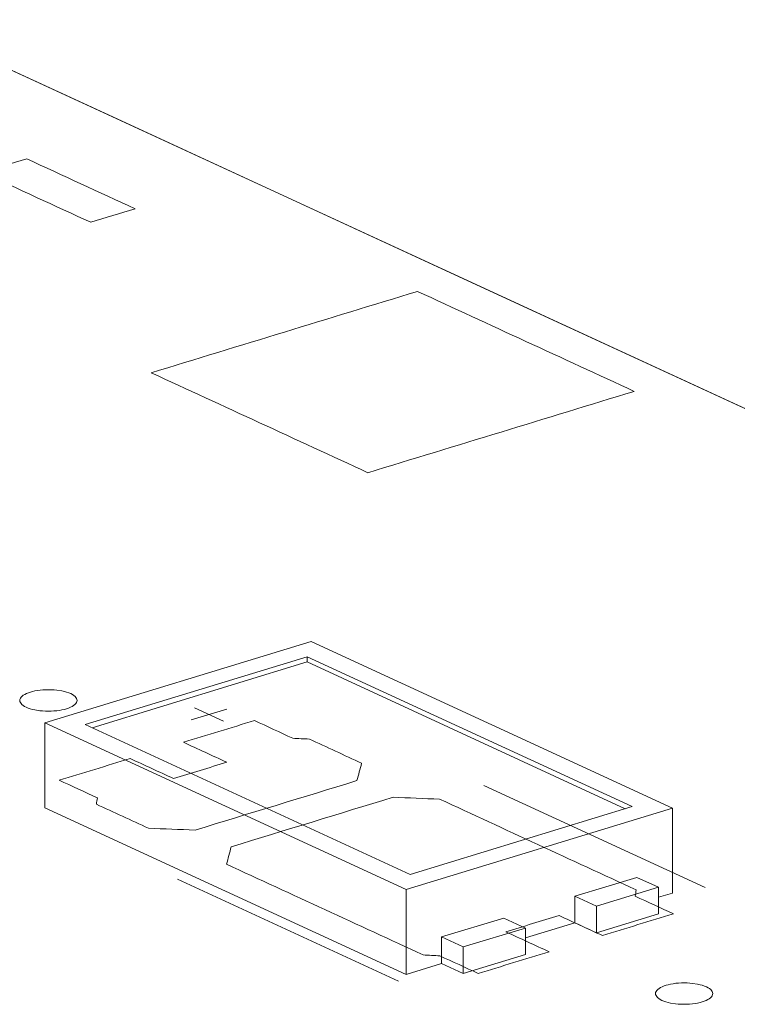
# Model space of a CAD drawing. Header units: inches. Extents: x -36 to 647, y 177 to 609.
# Tile 4 of 256: x 97 to 103, y 355 to 364. Entities that reach past the tile are written whole.
import ezdxf

# ---------------------------------------------------------------- set-up
doc = ezdxf.new("R2010")
doc.units = ezdxf.units.IN
doc.header["$MEASUREMENT"] = 0
doc.layers.add('1', color=7, linetype='Continuous')

# ---------------------------------------------------------------- blocks, each defined once
blk = doc.blocks.new('block 3631')
at = {"layer": '1', "color": 155, "lineweight": 18, "true_color": 0x4c7299}
blk.add_lwpolyline([(100.3533, 356.3519), (97.5128, 357.6622)], dxfattribs=at)
blk = doc.blocks.new('block 3632')
at = {"layer": '1', "color": 155, "lineweight": 18, "true_color": 0x4c7299}
blk.add_lwpolyline([(102.2923, 356.9443), (100.3533, 356.3519)], dxfattribs=at)
blk = doc.blocks.new('block 3633')
at = {"layer": '1', "color": 155, "lineweight": 18, "true_color": 0x4c7299}
blk.add_lwpolyline([(99.4518, 358.2546), (102.2923, 356.9443)], dxfattribs=at)
blk = doc.blocks.new('block 3634')
at = {"layer": '1', "color": 155, "lineweight": 18, "true_color": 0x4c7299}
blk.add_lwpolyline([(99.4879, 358.3867), (97.1611, 357.6757)], dxfattribs=at)
blk = doc.blocks.new('block 3635')
at = {"layer": '1', "color": 155, "lineweight": 18, "true_color": 0x4c7299}
blk.add_lwpolyline([(97.1611, 357.6757), (100.3172, 356.2199)], dxfattribs=at)
blk = doc.blocks.new('block 3636')
at = {"layer": '1', "color": 155, "lineweight": 18, "true_color": 0x4c7299}
blk.add_lwpolyline([(100.3172, 356.2199), (102.644, 356.9308)], dxfattribs=at)
blk = doc.blocks.new('block 3637')
at = {"layer": '1', "color": 155, "lineweight": 18, "true_color": 0x4c7299}
blk.add_lwpolyline([(97.5128, 357.6622), (99.4518, 358.2546)], dxfattribs=at)
blk = doc.blocks.new('block 3638')
at = {"layer": '1', "color": 155, "lineweight": 18, "true_color": 0x4c7299}
blk.add_lwpolyline([(102.644, 356.9308), (99.4879, 358.3867)], dxfattribs=at)
blk = doc.blocks.new('block 3639')
at = {"layer": '1', "color": 155, "lineweight": 18, "true_color": 0x4c7299}
blk.add_lwpolyline([(102.5231, 356.2389), (102.3337, 356.3262)], dxfattribs=at)
blk = doc.blocks.new('block 3640')
at = {"layer": '1', "color": 155, "lineweight": 18, "true_color": 0x4c7299}
blk.add_lwpolyline([(101.9802, 356.073), (102.5231, 356.2389)], dxfattribs=at)
blk = doc.blocks.new('block 3641')
at = {"layer": '1', "color": 155, "lineweight": 18, "true_color": 0x4c7299}
blk.add_lwpolyline([(101.7908, 356.1603), (101.9802, 356.073)], dxfattribs=at)
blk = doc.blocks.new('block 3642')
at = {"layer": '1', "color": 155, "lineweight": 18, "true_color": 0x4c7299}
blk.add_lwpolyline([(101.1703, 355.9708), (101.3597, 355.8834)], dxfattribs=at)
blk = doc.blocks.new('block 3643')
at = {"layer": '1', "color": 155, "lineweight": 18, "true_color": 0x4c7299}
blk.add_lwpolyline([(101.3597, 355.8834), (100.8168, 355.7175)], dxfattribs=at)
blk = doc.blocks.new('block 3812')
at = {"layer": '1', "color": 155, "lineweight": 18, "true_color": 0x4c7299}
blk.add_lwpolyline([(100.8168, 355.7175), (100.6274, 355.8049)], dxfattribs=at)
blk = doc.blocks.new('block 3939')
at = {"layer": '1', "color": 155, "lineweight": 18, "true_color": 0x4c7299}
blk.add_lwpolyline([(95.9116, 363.822), (108.4587, 358.0341)], dxfattribs=at)
blk = doc.blocks.new('block 4861')
at = {"layer": '1', "color": 155, "lineweight": 18, "true_color": 0x4c7299}
blk.add_lwpolyline([(102.644, 356.9308), (102.644, 356.1893)], dxfattribs=at)
blk = doc.blocks.new('block 4862')
at = {"layer": '1', "color": 155, "lineweight": 18, "true_color": 0x4c7299}
blk.add_lwpolyline([(97.1611, 357.6757), (97.1611, 356.9343)], dxfattribs=at)
blk = doc.blocks.new('block 4863')
at = {"layer": '1', "color": 155, "lineweight": 18, "true_color": 0x4c7299}
blk.add_lwpolyline([(100.3172, 356.2199), (100.3172, 355.4784)], dxfattribs=at)
blk = doc.blocks.new('block 4864')
at = {"layer": '1', "color": 155, "lineweight": 18, "true_color": 0x4c7299}
blk.add_lwpolyline([(99.4518, 358.2083), (99.4518, 358.2546)], dxfattribs=at)
blk = doc.blocks.new('block 4865')
at = {"layer": '1', "color": 155, "lineweight": 18, "true_color": 0x4c7299}
blk.add_lwpolyline([(97.5732, 357.6343), (99.4518, 358.2083)], dxfattribs=at)
blk = doc.blocks.new('block 4866')
at = {"layer": '1', "color": 155, "lineweight": 18, "true_color": 0x4c7299}
blk.add_lwpolyline([(99.4518, 358.2083), (102.2318, 356.9259)], dxfattribs=at)
blk = doc.blocks.new('block 4867')
at = {"layer": '1', "color": 155, "lineweight": 18, "true_color": 0x4c7299}
blk.add_lwpolyline([(101.7908, 356.1603), (101.7908, 355.9286)], dxfattribs=at)
blk = doc.blocks.new('block 4868')
at = {"layer": '1', "color": 155, "lineweight": 18, "true_color": 0x4c7299}
blk.add_lwpolyline([(100.6274, 355.8049), (100.6274, 355.5732)], dxfattribs=at)
blk = doc.blocks.new('block 4869')
at = {"layer": '1', "color": 155, "lineweight": 18, "true_color": 0x4c7299}
blk.add_lwpolyline([(101.9802, 356.073), (101.9802, 355.8413)], dxfattribs=at)
blk = doc.blocks.new('block 4870')
at = {"layer": '1', "color": 155, "lineweight": 18, "true_color": 0x4c7299}
blk.add_lwpolyline([(102.5231, 356.2389), (102.5231, 356.0071)], dxfattribs=at)
blk = doc.blocks.new('block 4871')
at = {"layer": '1', "color": 155, "lineweight": 18, "true_color": 0x4c7299}
blk.add_lwpolyline([(102.3337, 356.3262), (101.7908, 356.1603)], dxfattribs=at)
blk = doc.blocks.new('block 4872')
at = {"layer": '1', "color": 155, "lineweight": 18, "true_color": 0x4c7299}
blk.add_lwpolyline([(100.8168, 355.7175), (100.8168, 355.4858)], dxfattribs=at)
blk = doc.blocks.new('block 4873')
at = {"layer": '1', "color": 155, "lineweight": 18, "true_color": 0x4c7299}
blk.add_lwpolyline([(101.3597, 355.8834), (101.3597, 355.6517)], dxfattribs=at)
blk = doc.blocks.new('block 4874')
at = {"layer": '1', "color": 155, "lineweight": 18, "true_color": 0x4c7299}
blk.add_lwpolyline([(100.6274, 355.8049), (101.1703, 355.9708)], dxfattribs=at)
blk = doc.blocks.new('block 4875')
at = {"layer": '1', "color": 155, "lineweight": 18, "true_color": 0x4c7299}
blk.add_lwpolyline([(101.3597, 355.6517), (100.8168, 355.4858)], dxfattribs=at)
blk = doc.blocks.new('block 4876')
at = {"layer": '1', "color": 155, "lineweight": 18, "true_color": 0x4c7299}
blk.add_lwpolyline([(101.9802, 355.8413), (102.5231, 356.0071)], dxfattribs=at)
blk = doc.blocks.new('block 4877')
at = {"layer": '1', "color": 155, "lineweight": 18, "true_color": 0x4c7299}
blk.add_lwpolyline([(100.8168, 355.4858), (100.6274, 355.5732)], dxfattribs=at)
blk = doc.blocks.new('block 4878')
at = {"layer": '1', "color": 155, "lineweight": 18, "true_color": 0x4c7299}
blk.add_lwpolyline([(101.7908, 355.9286), (101.9802, 355.8413)], dxfattribs=at)
blk = doc.blocks.new('block 4879')
at = {"layer": '1', "color": 155, "lineweight": 18, "true_color": 0x4c7299}
blk.add_lwpolyline([(97.1611, 356.9343), (100.3172, 355.4784)], dxfattribs=at)
blk = doc.blocks.new('block 4880')
at = {"layer": '1', "color": 155, "lineweight": 18, "true_color": 0x4c7299}
blk.add_lwpolyline([(100.3172, 355.4784), (100.6274, 355.5732)], dxfattribs=at)
blk = doc.blocks.new('block 4881')
at = {"layer": '1', "color": 155, "lineweight": 18, "true_color": 0x4c7299}
blk.add_lwpolyline([(102.5231, 356.1524), (102.644, 356.1893)], dxfattribs=at)
blk = doc.blocks.new('block 4882')
at = {"layer": '1', "color": 155, "lineweight": 18, "true_color": 0x4c7299}
blk.add_lwpolyline([(101.3597, 355.7969), (101.7908, 355.9286)], dxfattribs=at)
blk = doc.blocks.new('block 5864')
at = {"layer": '1', "color": 18, "lineweight": 13, "true_color": 0x4c0000}
blk.add_lwpolyline([(100.2507, 355.4187), (98.319, 356.3098)], dxfattribs=at)
blk = doc.blocks.new('block 5884')
at = {"layer": '1', "color": 18, "lineweight": 13, "true_color": 0x4c0000}
blk.add_lwpolyline([(100.2507, 355.4187), (98.319, 356.3098)], dxfattribs=at)
blk = doc.blocks.new('block 6131')
at = {"layer": '1', "color": 18, "lineweight": 13, "true_color": 0x4c0000}
blk.add_lwpolyline([(98.44, 357.7023), (98.7502, 357.7971)], dxfattribs=at)
blk = doc.blocks.new('block 6134')
at = {"layer": '1', "color": 18, "lineweight": 13, "true_color": 0x4c0000}
blk.add_lwpolyline([(98.469, 357.8075), (98.7215, 357.691)], dxfattribs=at)
blk = doc.blocks.new('block 6156')
at = {"layer": '1', "color": 18, "lineweight": 13, "true_color": 0x4c0000}
blk.add_lwpolyline([(98.469, 357.8075), (98.7215, 357.691)], dxfattribs=at)
blk = doc.blocks.new('block 6158')
at = {"layer": '1', "color": 18, "lineweight": 13, "true_color": 0x4c0000}
blk.add_lwpolyline([(102.929, 356.237), (100.9973, 357.1281)], dxfattribs=at)
blk = doc.blocks.new('block 6167')
at = {"layer": '1', "color": 18, "lineweight": 13, "true_color": 0x4c0000}
blk.add_lwpolyline([(102.929, 356.237), (100.9973, 357.1281)], dxfattribs=at)
blk = doc.blocks.new('block 6185')
at = {"layer": '1', "color": 18, "lineweight": 13, "true_color": 0x4c0000}
blk.add_lwpolyline([(98.44, 357.7023), (98.7502, 357.7971)], dxfattribs=at)
blk = doc.blocks.new('block 6201')
at = {"layer": '1', "color": 18, "lineweight": 13, "true_color": 0x4c0000}
blk.add_lwpolyline([(95.9116, 363.822), (108.4587, 358.0341)], dxfattribs=at)
blk = doc.blocks.new('block 6202')
at = {"layer": '1', "color": 18, "lineweight": 13, "true_color": 0x4c0000}
blk.add_lwpolyline([(95.9116, 363.822), (108.4587, 358.0341)], dxfattribs=at)
blk = doc.blocks.new('block 9164')
at = {"layer": '1', "color": 18, "lineweight": 13, "true_color": 0x4c0000}
blk.add_lwpolyline([(87.4831, 361.2469), (94.7359, 363.4628), (96.4304, 363.5827), (97.9061, 362.902), (100.8574, 361.5406), (106.76, 358.8177), (108.2357, 358.137), (107.3122, 357.415), (108.1649, 356.6009), (110.481, 356.5068), (112.15, 356.3314)], dxfattribs=at)
blk = doc.blocks.new('block 9166')
at = {"layer": '1', "color": 18, "lineweight": 13, "true_color": 0x4c0000}
blk.add_open_spline([(102.0325, 355.8179), (102.2394, 355.8811), (102.4462, 355.9443), (102.653, 356.0075), (102.5415, 356.0589), (102.4299, 356.1104), (102.3184, 356.1618), (102.3217, 356.1802), (102.325, 356.1985), (102.3283, 356.2168), (101.7553, 356.481), (101.1824, 356.7453), (100.6095, 357.0096), (100.4741, 357.015), (100.3388, 357.0204), (100.2034, 357.0258), (99.7318, 356.8817), (99.2601, 356.7376), (98.7885, 356.5935), (98.775, 356.5426), (98.7615, 356.4917), (98.7481, 356.4409), (99.321, 356.1766), (99.8939, 355.9123), (100.4668, 355.648), (100.5152, 355.6455), (100.5636, 355.643), (100.612, 355.6405), (100.7236, 355.589), (100.8351, 355.5376), (100.9467, 355.4861), (101.1535, 355.5493), (101.3604, 355.6125), (101.5672, 355.6757), (101.4409, 355.7339), (101.3147, 355.7922), (101.1885, 355.8504), (101.3436, 355.8978), (101.4987, 355.9452), (101.6538, 355.9926), (101.7801, 355.9344), (101.9063, 355.8761), (102.0325, 355.8179)], degree=3, knots=[0, 0, 0, 0, 1, 1, 1, 2, 2, 2, 3, 3, 3, 4, 4, 4, 5, 5, 5, 6, 6, 6, 7, 7, 7, 8, 8, 8, 9, 9, 9, 10, 10, 10, 11, 11, 11, 12, 12, 12, 13, 13, 13, 14, 14, 14, 14], dxfattribs=at)
blk = doc.blocks.new('block 9174')
at = {"layer": '1', "color": 18, "lineweight": 13, "true_color": 0x4c0000}
blk.add_open_spline([(99.9282, 357.3239), (99.9148, 357.273), (99.9013, 357.2222), (99.8878, 357.1713), (99.4162, 357.0272), (98.9445, 356.8831), (98.4729, 356.739), (98.3375, 356.7444), (98.2021, 356.7498), (98.0668, 356.7551), (97.9147, 356.8253), (97.7625, 356.8955), (97.6104, 356.9657), (97.6137, 356.984), (97.617, 357.0022), (97.6204, 357.0205), (97.5088, 357.072), (97.3972, 357.1235), (97.2856, 357.175), (97.4925, 357.2381), (97.6993, 357.3013), (97.9061, 357.3645), (98.0324, 357.3063), (98.1586, 357.2481), (98.2848, 357.1898), (98.44, 357.2372), (98.5951, 357.2846), (98.7502, 357.332), (98.624, 357.3902), (98.4977, 357.4485), (98.3715, 357.5067), (98.5783, 357.5699), (98.7851, 357.6331), (98.992, 357.6963), (99.1035, 357.6448), (99.2151, 357.5934), (99.3267, 357.5419), (99.3751, 357.5394), (99.4235, 357.5369), (99.4719, 357.5344), (99.624, 357.4642), (99.7761, 357.394), (99.9282, 357.3239)], degree=3, knots=[0, 0, 0, 0, 1, 1, 1, 2, 2, 2, 3, 3, 3, 4, 4, 4, 5, 5, 5, 6, 6, 6, 7, 7, 7, 8, 8, 8, 9, 9, 9, 10, 10, 10, 11, 11, 11, 12, 12, 12, 13, 13, 13, 14, 14, 14, 14], dxfattribs=at)
blk = doc.blocks.new('block 9336')
at = {"layer": '1', "color": 18, "lineweight": 13, "true_color": 0x4c0000}
blk.add_open_spline([(99.9282, 357.3239), (99.9148, 357.273), (99.9013, 357.2222), (99.8878, 357.1713), (99.4162, 357.0272), (98.9445, 356.8831), (98.4729, 356.739), (98.3375, 356.7444), (98.2021, 356.7498), (98.0668, 356.7551), (97.9147, 356.8253), (97.7625, 356.8955), (97.6104, 356.9657), (97.6137, 356.984), (97.617, 357.0022), (97.6204, 357.0205), (97.5088, 357.072), (97.3972, 357.1235), (97.2856, 357.175), (97.4925, 357.2381), (97.6993, 357.3013), (97.9061, 357.3645), (98.0324, 357.3063), (98.1586, 357.2481), (98.2848, 357.1898), (98.44, 357.2372), (98.5951, 357.2846), (98.7502, 357.332), (98.624, 357.3902), (98.4977, 357.4485), (98.3715, 357.5067), (98.5783, 357.5699), (98.7851, 357.6331), (98.992, 357.6963), (99.1035, 357.6448), (99.2151, 357.5934), (99.3267, 357.5419), (99.3751, 357.5394), (99.4235, 357.5369), (99.4719, 357.5344), (99.624, 357.4642), (99.7761, 357.394), (99.9282, 357.3239)], degree=3, knots=[0, 0, 0, 0, 1, 1, 1, 2, 2, 2, 3, 3, 3, 4, 4, 4, 5, 5, 5, 6, 6, 6, 7, 7, 7, 8, 8, 8, 9, 9, 9, 10, 10, 10, 11, 11, 11, 12, 12, 12, 13, 13, 13, 14, 14, 14, 14], dxfattribs=at)
blk = doc.blocks.new('block 9340')
at = {"layer": '1', "color": 18, "lineweight": 13, "true_color": 0x4c0000}
blk.add_open_spline([(99.9282, 357.3239), (99.9148, 357.273), (99.9013, 357.2222), (99.8878, 357.1713), (99.4162, 357.0272), (98.9445, 356.8831), (98.4729, 356.739), (98.3375, 356.7444), (98.2021, 356.7498), (98.0668, 356.7551), (97.9147, 356.8253), (97.7625, 356.8955), (97.6104, 356.9657), (97.6137, 356.984), (97.617, 357.0022), (97.6204, 357.0205), (97.5088, 357.072), (97.3972, 357.1235), (97.2856, 357.175), (97.4925, 357.2381), (97.6993, 357.3013), (97.9061, 357.3645), (98.0324, 357.3063), (98.1586, 357.2481), (98.2848, 357.1898), (98.44, 357.2372), (98.5951, 357.2846), (98.7502, 357.332), (98.624, 357.3902), (98.4977, 357.4485), (98.3715, 357.5067), (98.5783, 357.5699), (98.7851, 357.6331), (98.992, 357.6963), (99.1035, 357.6448), (99.2151, 357.5934), (99.3267, 357.5419), (99.3751, 357.5394), (99.4235, 357.5369), (99.4719, 357.5344), (99.624, 357.4642), (99.7761, 357.394), (99.9282, 357.3239)], degree=3, knots=[0, 0, 0, 0, 1, 1, 1, 2, 2, 2, 3, 3, 3, 4, 4, 4, 5, 5, 5, 6, 6, 6, 7, 7, 7, 8, 8, 8, 9, 9, 9, 10, 10, 10, 11, 11, 11, 12, 12, 12, 13, 13, 13, 14, 14, 14, 14], dxfattribs=at)
blk = doc.blocks.new('block 9359')
at = {"layer": '1', "color": 18, "lineweight": 13, "true_color": 0x4c0000}
blk.add_open_spline([(102.0325, 355.8179), (102.2394, 355.8811), (102.4462, 355.9443), (102.653, 356.0075), (102.5415, 356.0589), (102.4299, 356.1104), (102.3184, 356.1618), (102.3217, 356.1802), (102.325, 356.1985), (102.3283, 356.2168), (101.7553, 356.481), (101.1824, 356.7453), (100.6095, 357.0096), (100.4741, 357.015), (100.3388, 357.0204), (100.2034, 357.0258), (99.7318, 356.8817), (99.2601, 356.7376), (98.7885, 356.5935), (98.775, 356.5426), (98.7615, 356.4917), (98.7481, 356.4409), (99.321, 356.1766), (99.8939, 355.9123), (100.4668, 355.648), (100.5152, 355.6455), (100.5636, 355.643), (100.612, 355.6405), (100.7236, 355.589), (100.8351, 355.5376), (100.9467, 355.4861), (101.1535, 355.5493), (101.3604, 355.6125), (101.5672, 355.6757), (101.4409, 355.7339), (101.3147, 355.7922), (101.1885, 355.8504), (101.3436, 355.8978), (101.4987, 355.9452), (101.6538, 355.9926), (101.7801, 355.9344), (101.9063, 355.8761), (102.0325, 355.8179)], degree=3, knots=[0, 0, 0, 0, 1, 1, 1, 2, 2, 2, 3, 3, 3, 4, 4, 4, 5, 5, 5, 6, 6, 6, 7, 7, 7, 8, 8, 8, 9, 9, 9, 10, 10, 10, 11, 11, 11, 12, 12, 12, 13, 13, 13, 14, 14, 14, 14], dxfattribs=at)
blk = doc.blocks.new('block 9381')
at = {"layer": '1', "color": 18, "lineweight": 13, "true_color": 0x4c0000}
blk.add_open_spline([(99.9282, 357.3239), (99.9148, 357.273), (99.9013, 357.2222), (99.8878, 357.1713), (99.4162, 357.0272), (98.9445, 356.8831), (98.4729, 356.739), (98.3375, 356.7444), (98.2021, 356.7498), (98.0668, 356.7551), (97.9147, 356.8253), (97.7625, 356.8955), (97.6104, 356.9657), (97.6137, 356.984), (97.617, 357.0022), (97.6204, 357.0205), (97.5088, 357.072), (97.3972, 357.1235), (97.2856, 357.175), (97.4925, 357.2381), (97.6993, 357.3013), (97.9061, 357.3645), (98.0324, 357.3063), (98.1586, 357.2481), (98.2848, 357.1898), (98.44, 357.2372), (98.5951, 357.2846), (98.7502, 357.332), (98.624, 357.3902), (98.4977, 357.4485), (98.3715, 357.5067), (98.5783, 357.5699), (98.7851, 357.6331), (98.992, 357.6963), (99.1035, 357.6448), (99.2151, 357.5934), (99.3267, 357.5419), (99.3751, 357.5394), (99.4235, 357.5369), (99.4719, 357.5344), (99.624, 357.4642), (99.7761, 357.394), (99.9282, 357.3239)], degree=3, knots=[0, 0, 0, 0, 1, 1, 1, 2, 2, 2, 3, 3, 3, 4, 4, 4, 5, 5, 5, 6, 6, 6, 7, 7, 7, 8, 8, 8, 9, 9, 9, 10, 10, 10, 11, 11, 11, 12, 12, 12, 13, 13, 13, 14, 14, 14, 14], dxfattribs=at)
blk = doc.blocks.new('block 9486')
at = {"layer": '1', "color": 18, "lineweight": 13, "true_color": 0x4c0000}
blk.add_open_spline([(102.0325, 355.8179), (102.2394, 355.8811), (102.4462, 355.9443), (102.653, 356.0075), (102.5415, 356.0589), (102.4299, 356.1104), (102.3184, 356.1618), (102.3217, 356.1802), (102.325, 356.1985), (102.3283, 356.2168), (101.7553, 356.481), (101.1824, 356.7453), (100.6095, 357.0096), (100.4741, 357.015), (100.3388, 357.0204), (100.2034, 357.0258), (99.7318, 356.8817), (99.2601, 356.7376), (98.7885, 356.5935), (98.775, 356.5426), (98.7615, 356.4917), (98.7481, 356.4409), (99.321, 356.1766), (99.8939, 355.9123), (100.4668, 355.648), (100.5152, 355.6455), (100.5636, 355.643), (100.612, 355.6405), (100.7236, 355.589), (100.8351, 355.5376), (100.9467, 355.4861), (101.1535, 355.5493), (101.3604, 355.6125), (101.5672, 355.6757), (101.4409, 355.7339), (101.3147, 355.7922), (101.1885, 355.8504), (101.3436, 355.8978), (101.4987, 355.9452), (101.6538, 355.9926), (101.7801, 355.9344), (101.9063, 355.8761), (102.0325, 355.8179)], degree=3, knots=[0, 0, 0, 0, 1, 1, 1, 2, 2, 2, 3, 3, 3, 4, 4, 4, 5, 5, 5, 6, 6, 6, 7, 7, 7, 8, 8, 8, 9, 9, 9, 10, 10, 10, 11, 11, 11, 12, 12, 12, 13, 13, 13, 14, 14, 14, 14], dxfattribs=at)
blk = doc.blocks.new('block 9545')
at = {"layer": '1', "color": 18, "lineweight": 13, "true_color": 0x4c0000}
blk.add_open_spline([(102.0325, 355.8179), (102.2394, 355.8811), (102.4462, 355.9443), (102.653, 356.0075), (102.5415, 356.0589), (102.4299, 356.1104), (102.3184, 356.1618), (102.3217, 356.1802), (102.325, 356.1985), (102.3283, 356.2168), (101.7553, 356.481), (101.1824, 356.7453), (100.6095, 357.0096), (100.4741, 357.015), (100.3388, 357.0204), (100.2034, 357.0258), (99.7318, 356.8817), (99.2601, 356.7376), (98.7885, 356.5935), (98.775, 356.5426), (98.7615, 356.4917), (98.7481, 356.4409), (99.321, 356.1766), (99.8939, 355.9123), (100.4668, 355.648), (100.5152, 355.6455), (100.5636, 355.643), (100.612, 355.6405), (100.7236, 355.589), (100.8351, 355.5376), (100.9467, 355.4861), (101.1535, 355.5493), (101.3604, 355.6125), (101.5672, 355.6757), (101.4409, 355.7339), (101.3147, 355.7922), (101.1885, 355.8504), (101.3436, 355.8978), (101.4987, 355.9452), (101.6538, 355.9926), (101.7801, 355.9344), (101.9063, 355.8761), (102.0325, 355.8179)], degree=3, knots=[0, 0, 0, 0, 1, 1, 1, 2, 2, 2, 3, 3, 3, 4, 4, 4, 5, 5, 5, 6, 6, 6, 7, 7, 7, 8, 8, 8, 9, 9, 9, 10, 10, 10, 11, 11, 11, 12, 12, 12, 13, 13, 13, 14, 14, 14, 14], dxfattribs=at)
blk = doc.blocks.new('block 9548')
at = {"layer": '1', "color": 18, "lineweight": 13, "true_color": 0x4c0000}
blk.add_lwpolyline([(87.4831, 361.2469), (94.7359, 363.4628), (96.4304, 363.5827), (97.9061, 362.902), (100.8574, 361.5406), (106.76, 358.8177), (108.2357, 358.137), (107.3122, 357.415), (108.1649, 356.6009), (110.481, 356.5068), (112.15, 356.3314)], dxfattribs=at)
blk = doc.blocks.new('block 9891')
at = {"layer": '1', "color": 18, "lineweight": 13, "true_color": 0x4c0000}
blk.add_lwpolyline([(97.0341, 357.9452), (97.0532, 357.9505), (97.074, 357.9552), (97.0962, 357.9591), (97.1197, 357.9623), (97.144, 357.9645), (97.1689, 357.9659), (97.2186, 357.9657), (97.2428, 357.9643), (97.2661, 357.9621), (97.3099, 357.9552), (97.3308, 357.9505), (97.3507, 357.945), (97.3691, 357.9387), (97.3859, 357.9317), (97.4008, 357.9241), (97.4135, 357.916), (97.4239, 357.9076), (97.4319, 357.8989), (97.4375, 357.8902), (97.4409, 357.8814), (97.4421, 357.8724), (97.4409, 357.8632), (97.4372, 357.854), (97.4311, 357.8449), (97.4226, 357.836), (97.4117, 357.8276), (97.3987, 357.8196), (97.3839, 357.8122), (97.3675, 357.8055), (97.3498, 357.7996), (97.3308, 357.7943), (97.31, 357.7896), (97.2877, 357.7857), (97.2643, 357.7825), (97.2399, 357.7802), (97.2151, 357.7789), (97.1653, 357.779), (97.1411, 357.7805), (97.1178, 357.7827), (97.074, 357.7896), (97.0531, 357.7943), (97.0333, 357.7998), (97.0148, 357.8061), (96.998, 357.8131), (96.9831, 357.8207), (96.9705, 357.8288), (96.9601, 357.8372), (96.9521, 357.8459), (96.9464, 357.8546), (96.943, 357.8633), (96.9419, 357.8724), (96.9431, 357.8815), (96.9467, 357.8908), (96.9528, 357.8999), (96.9614, 357.9087), (96.9722, 357.9172), (96.9852, 357.9252), (97, 357.9326), (97.0164, 357.9393), (97.0341, 357.9452)], dxfattribs=at)
blk = doc.blocks.new('block 9894')
at = {"layer": '1', "color": 18, "lineweight": 13, "true_color": 0x4c0000}
blk.add_lwpolyline([(102.5888, 355.3829), (102.6079, 355.3881), (102.6287, 355.3928), (102.6509, 355.3968), (102.6744, 355.3999), (102.6987, 355.4022), (102.7236, 355.4035), (102.7734, 355.4034), (102.7976, 355.402), (102.8209, 355.3997), (102.8646, 355.3928), (102.8855, 355.3881), (102.9054, 355.3826), (102.9239, 355.3763), (102.9407, 355.3693), (102.9555, 355.3617), (102.9682, 355.3536), (102.9786, 355.3452), (102.9866, 355.3366), (102.9923, 355.3278), (102.9956, 355.3191), (102.9968, 355.3101), (102.9956, 355.3009), (102.992, 355.2917), (102.9858, 355.2825), (102.9773, 355.2737), (102.9664, 355.2652), (102.9535, 355.2572), (102.9386, 355.2498), (102.9222, 355.2431), (102.9046, 355.2372), (102.8855, 355.2319), (102.8647, 355.2272), (102.8425, 355.2233), (102.819, 355.2201), (102.7947, 355.2179), (102.7698, 355.2165), (102.72, 355.2167), (102.6958, 355.2181), (102.6725, 355.2204), (102.6288, 355.2272), (102.6079, 355.2319), (102.588, 355.2375), (102.5695, 355.2438), (102.5527, 355.2508), (102.5379, 355.2584), (102.5252, 355.2664), (102.5148, 355.2749), (102.5068, 355.2835), (102.5011, 355.2922), (102.4978, 355.301), (102.4966, 355.31), (102.4978, 355.3192), (102.5014, 355.3284), (102.5076, 355.3375), (102.5161, 355.3464), (102.527, 355.3549), (102.5399, 355.3628), (102.5548, 355.3702), (102.5712, 355.3769), (102.5888, 355.3829)], dxfattribs=at)
blk = doc.blocks.new('block 9904')
at = {"layer": '1', "color": 18, "lineweight": 13, "true_color": 0x4c0000}
blk.add_lwpolyline([(97.0341, 357.9452), (97.0532, 357.9505), (97.074, 357.9552), (97.0962, 357.9591), (97.1197, 357.9623), (97.144, 357.9645), (97.1689, 357.9659), (97.2186, 357.9657), (97.2428, 357.9643), (97.2661, 357.9621), (97.3099, 357.9552), (97.3308, 357.9505), (97.3507, 357.945), (97.3691, 357.9387), (97.3859, 357.9317), (97.4008, 357.9241), (97.4135, 357.916), (97.4239, 357.9076), (97.4319, 357.8989), (97.4375, 357.8902), (97.4409, 357.8814), (97.4421, 357.8724), (97.4409, 357.8632), (97.4372, 357.854), (97.4311, 357.8449), (97.4226, 357.836), (97.4117, 357.8276), (97.3987, 357.8196), (97.3839, 357.8122), (97.3675, 357.8055), (97.3498, 357.7996), (97.3308, 357.7943), (97.31, 357.7896), (97.2877, 357.7857), (97.2643, 357.7825), (97.2399, 357.7802), (97.2151, 357.7789), (97.1653, 357.779), (97.1411, 357.7805), (97.1178, 357.7827), (97.074, 357.7896), (97.0531, 357.7943), (97.0333, 357.7998), (97.0148, 357.8061), (96.998, 357.8131), (96.9831, 357.8207), (96.9705, 357.8288), (96.9601, 357.8372), (96.9521, 357.8459), (96.9464, 357.8546), (96.943, 357.8633), (96.9419, 357.8724), (96.9431, 357.8815), (96.9467, 357.8908), (96.9528, 357.8999), (96.9614, 357.9087), (96.9722, 357.9172), (96.9852, 357.9252), (97, 357.9326), (97.0164, 357.9393), (97.0341, 357.9452)], dxfattribs=at)
blk = doc.blocks.new('block 9917')
at = {"layer": '1', "color": 18, "lineweight": 13, "true_color": 0x4c0000}
blk.add_lwpolyline([(102.5888, 355.3829), (102.6079, 355.3881), (102.6287, 355.3928), (102.6509, 355.3968), (102.6744, 355.3999), (102.6987, 355.4022), (102.7236, 355.4035), (102.7734, 355.4034), (102.7976, 355.402), (102.8209, 355.3997), (102.8646, 355.3928), (102.8855, 355.3881), (102.9054, 355.3826), (102.9239, 355.3763), (102.9407, 355.3693), (102.9555, 355.3617), (102.9682, 355.3536), (102.9786, 355.3452), (102.9866, 355.3366), (102.9923, 355.3278), (102.9956, 355.3191), (102.9968, 355.3101), (102.9956, 355.3009), (102.992, 355.2917), (102.9858, 355.2825), (102.9773, 355.2737), (102.9664, 355.2652), (102.9535, 355.2572), (102.9386, 355.2498), (102.9222, 355.2431), (102.9046, 355.2372), (102.8855, 355.2319), (102.8647, 355.2272), (102.8425, 355.2233), (102.819, 355.2201), (102.7947, 355.2179), (102.7698, 355.2165), (102.72, 355.2167), (102.6958, 355.2181), (102.6725, 355.2204), (102.6288, 355.2272), (102.6079, 355.2319), (102.588, 355.2375), (102.5695, 355.2438), (102.5527, 355.2508), (102.5379, 355.2584), (102.5252, 355.2664), (102.5148, 355.2749), (102.5068, 355.2835), (102.5011, 355.2922), (102.4978, 355.301), (102.4966, 355.31), (102.4978, 355.3192), (102.5014, 355.3284), (102.5076, 355.3375), (102.5161, 355.3464), (102.527, 355.3549), (102.5399, 355.3628), (102.5548, 355.3702), (102.5712, 355.3769), (102.5888, 355.3829)], dxfattribs=at)
blk = doc.blocks.new('block 9935')
at = {"layer": '1', "color": 18, "lineweight": 13, "true_color": 0x4c0000}
blk.add_open_spline([(99.9836, 359.8628), (99.3524, 360.154), (98.7211, 360.4451), (98.0899, 360.7363), (98.8655, 360.9733), (99.6411, 361.2103), (100.4167, 361.4472), (101.048, 361.1561), (101.6792, 360.8649), (102.3104, 360.5737), (101.5348, 360.3367), (100.7592, 360.0998), (99.9836, 359.8628)], degree=3, knots=[0, 0, 0, 0, 1, 1, 1, 2, 2, 2, 3, 3, 3, 4, 4, 4, 4], dxfattribs=at)
blk = doc.blocks.new('block 9937')
at = {"layer": '1', "color": 18, "lineweight": 13, "true_color": 0x4c0000}
blk.add_open_spline([(99.9836, 359.8628), (99.3524, 360.154), (98.7211, 360.4451), (98.0899, 360.7363), (98.8655, 360.9733), (99.6411, 361.2103), (100.4167, 361.4472), (101.048, 361.1561), (101.6792, 360.8649), (102.3104, 360.5737), (101.5348, 360.3367), (100.7592, 360.0998), (99.9836, 359.8628)], degree=3, knots=[0, 0, 0, 0, 1, 1, 1, 2, 2, 2, 3, 3, 3, 4, 4, 4, 4], dxfattribs=at)
blk = doc.blocks.new('block 9943')
at = {"layer": '1', "color": 18, "lineweight": 13, "true_color": 0x4c0000}
blk.add_open_spline([(97.0018, 362.6062), (96.8725, 362.5667), (96.7432, 362.5272), (96.614, 362.4877), (96.9296, 362.3421), (97.2452, 362.1966), (97.5608, 362.051), (97.6901, 362.0905), (97.8193, 362.13), (97.9486, 362.1694), (97.633, 362.315), (97.3174, 362.4606), (97.0018, 362.6062)], degree=3, knots=[0, 0, 0, 0, 1, 1, 1, 2, 2, 2, 3, 3, 3, 4, 4, 4, 4], dxfattribs=at)
blk = doc.blocks.new('block 9945')
at = {"layer": '1', "color": 18, "lineweight": 13, "true_color": 0x4c0000}
blk.add_open_spline([(97.0018, 362.6062), (96.8725, 362.5667), (96.7432, 362.5272), (96.614, 362.4877), (96.9296, 362.3421), (97.2452, 362.1966), (97.5608, 362.051), (97.6901, 362.0905), (97.8193, 362.13), (97.9486, 362.1694), (97.633, 362.315), (97.3174, 362.4606), (97.0018, 362.6062)], degree=3, knots=[0, 0, 0, 0, 1, 1, 1, 2, 2, 2, 3, 3, 3, 4, 4, 4, 4], dxfattribs=at)

msp = doc.modelspace()

# ---------------------------------------------------------------- block references
at = {"layer": '1'}
for name in ['block 3939', 'block 6201', 'block 6202', 'block 9164', 'block 9548', 'block 9943', 'block 9945', 'block 9935', 'block 9937', 'block 3634', 'block 3638', 'block 3637', 'block 3633', 'block 4864', 'block 4865', 'block 4866', 'block 9891', 'block 9904', 'block 6131', 'block 6185', 'block 6134', 'block 6156', 'block 3635', 'block 4862', 'block 9174', 'block 9336', 'block 9340', 'block 9381', 'block 3631', 'block 6158', 'block 6167', 'block 9166', 'block 9359', 'block 9486', 'block 9545', 'block 4879', 'block 3636', 'block 3632', 'block 4861', 'block 5864', 'block 5884', 'block 4871', 'block 3639', 'block 4863', 'block 3640', 'block 4870', 'block 4881', 'block 3641', 'block 4867', 'block 4869', 'block 4874', 'block 3642', 'block 4882', 'block 4878', 'block 4876', 'block 3643', 'block 4873', 'block 3812', 'block 4868', 'block 4872', 'block 4875', 'block 4880', 'block 4877', 'block 9894', 'block 9917']:
    msp.add_blockref(name, (0, 0), dxfattribs=at)

doc.saveas('drawing.dxf')
